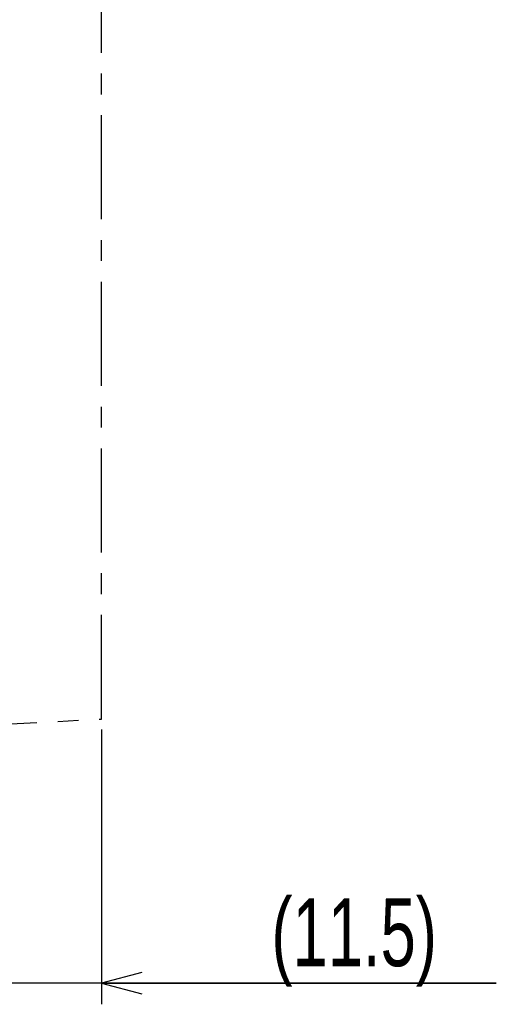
# Model space of a CAD drawing. Extents: x 0 to 238, y 0 to 170.
# Tile 9 of 28: x 68 to 90, y 2 to 48. Entities that reach past the tile are written whole.
import ezdxf

# ---------------------------------------------------------------- set-up
doc = ezdxf.new("R2010")
doc.units = 0
doc.header["$LTSCALE"] = 13.1087
doc.header["$MEASUREMENT"] = 0
doc.linetypes.add('CENTER', pattern=[0.6, 0.375, -0.075, 0.075, -0.075])
doc.layers.get('0').update_dxf_attribs({"linetype": 'CONTINUOUS'})
doc.layers.add('DEFAULT_1', color=7, linetype='CENTER')
doc.styles.add('TEXTSTYLE_2', font='txt', dxfattribs={"width": 0.7})
doc.dimstyles.new('DIMSTYLE_1', dxfattribs={"dimtxt": 3.2, "dimasz": 1.9, "dimexe": 1, "dimexo": 0.5, "dimgap": 0.8, "dimtad": 1, "dimdec": 3, "dimtxsty": 'TEXTSTYLE_2', "dimblk": 'OPEN', "dimblk1": 'OPEN', "dimblk2": 'OPEN', "dimcen": 0.09, "dimazin": 3, "dimtp": 0.001969, "dimtm": 0.001969, "dimtfac": 1, "dimtdec": 0, "dimtofl": 0, "dimtmove": 0, "dimatfit": 3, "dimtolj": 1})

# ---------------------------------------------------------------- blocks, each defined once
blk = doc.blocks.new('_OPEN')
at = {"color": 0, "linetype": 'BYBLOCK'}
for p, q in [((0, 0), (-1, 0.263)), ((-1, -0.263), (0, 0)), ((-1, 0), (0, 0))]:
    blk.add_line(p, q, dxfattribs=at)
blk = doc.blocks.new('*D5')
at = {"color": 2, "linetype": 'CONTINUOUS'}
for p, q in [((71.401, 14.482), (71.401, 3.313)), ((59.959, 14.065), (59.959, 3.313)), ((59.959, 3.313), (59.959, 1.513)), ((71.401, 3.313), (71.401, 1.513)), ((59.959, 2.513), (56.959, 2.513)), ((56.959, 2.513), (65.68, 2.513)), ((90.063, 2.513), (65.68, 2.513)), ((71.401, 2.513), (90.063, 2.513))]:
    blk.add_line(p, q, dxfattribs=at)
at = {"color": 2, "linetype": 'CONTINUOUS', "xscale": 1.9, "yscale": 1.9, "zscale": 1.9}
blk.add_blockref('_OPEN', (59.959, 2.513), dxfattribs=at)
at = {"color": 2, "linetype": 'CONTINUOUS', "xscale": 1.9, "yscale": 1.9, "zscale": 1.9, "rotation": 180}
blk.add_blockref('_OPEN', (71.401, 2.513), dxfattribs=at)
at = {"color": 2, "linetype": 'CONTINUOUS', "insert": (83.343, 6.513), "char_height": 3.2, "width": 13.44, "attachment_point": 2, "style": 'TEXTSTYLE_2'}
blk.add_mtext('(11.5)', dxfattribs=at)

msp = doc.modelspace()

# ---------------------------------------------------------------- linework, layer by layer
at = {"layer": 'DEFAULT_1', "color": 40, "linetype": 'CENTER'}
for p, q in [((71.4011, 14.9822), (71.4011, 133.0481)), ((63.4412, 14.565), (71.4011, 14.9822))]:
    msp.add_line(p, q, dxfattribs=at)

# ---------------------------------------------------------------- dimensions: what is measured, and where the dimension line sits
at = {"color": 2, "linetype": 'CONTINUOUS'}
dim = msp.add_linear_dim(base=(71.4011, 2.5132), p1=(59.9588, 14.565), p2=(71.4011, 14.9822), text='(11.5)', dimstyle='DIMSTYLE_1', dxfattribs=at)
dim.commit()
dim.dimension.update_dxf_attribs({"geometry": '*D5', "text_midpoint": (83.3431, 2.5132), "dimtype": 160})

doc.saveas('drawing.dxf')
